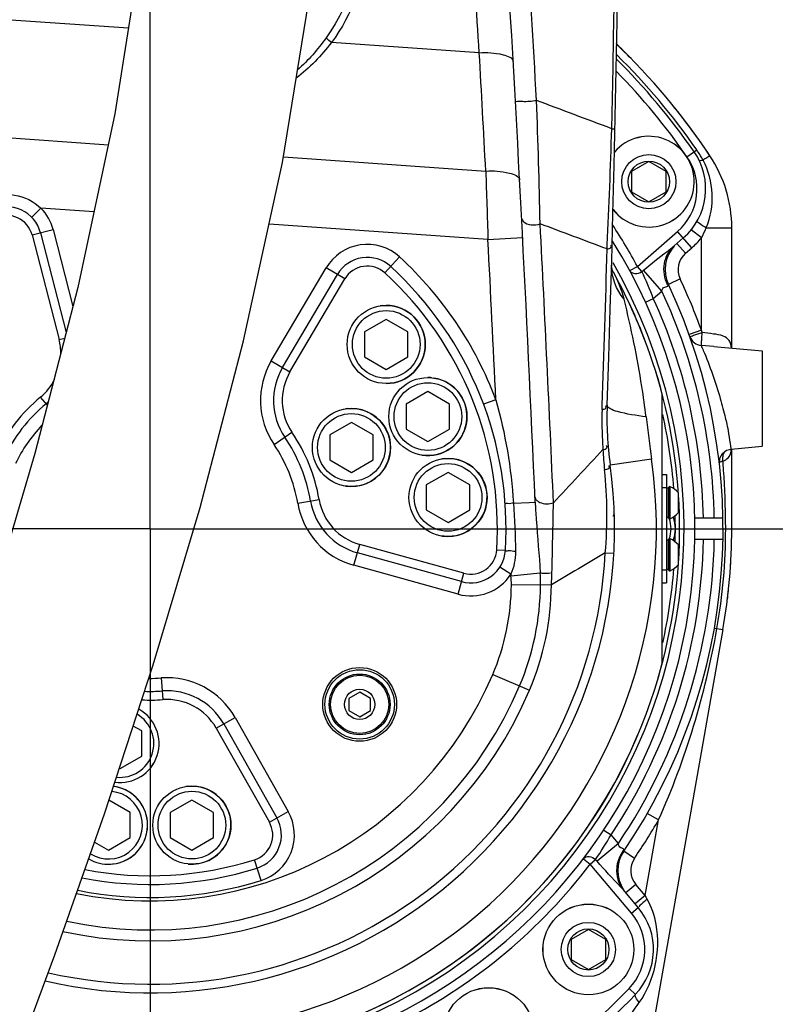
# Model space of a CAD drawing. Header units: millimetres. Extents: x 0 to 8493, y 0 to 6007.
# Tile 90 of 111: x 4485 to 4659, y 3484 to 3711. Entities that reach past the tile are written whole.
import ezdxf

# ---------------------------------------------------------------- set-up
doc = ezdxf.new("R2010")
doc.units = ezdxf.units.MM
doc.header["$LTSCALE"] = 467.107143
doc.linetypes.add('CENTER', pattern=[0.6, 0.375, -0.075, 0.075, -0.075])
doc.layers.get('0').update_dxf_attribs({"linetype": 'CONTINUOUS'})
for name, color, linetype in [('304103000034_DXF_DIMENSION', 7, 'CONTINUOUS'), ('304103000034DXF_CONTINUOUS_LINE', 7, 'CONTINUOUS'), ('304103000046_DXF_DIMENSION', 7, 'CONTINUOUS'), ('304103000094DXF_CONTINUOUS_LINE', 7, 'CONTINUOUS'), ('304105000344DXF_CONTINUOUS_LINE', 7, 'CONTINUOUS'), ('304106000066DXF_CONTINUOUS_LINE', 7, 'CONTINUOUS'), ('304301000075DXF_CONTINUOUS_LINE', 7, 'CONTINUOUS'), ('501023000035DXF_CONTINUOUS_LINE', 7, 'CONTINUOUS'), ('501023000153DXF_CONTINUOUS_LINE', 7, 'CONTINUOUS'), ('501024000008DXF_CONTINUOUS_LINE', 7, 'CONTINUOUS'), ('501024000011DXF_CONTINUOUS_LINE', 7, 'CONTINUOUS'), ('537002000026_DXF_DIMENSION', 7, 'CONTINUOUS'), ('604006000001DXF_CONTINUOUS_LINE', 7, 'CONTINUOUS'), ('604006000005DXF_CONTINUOUS_LINE', 7, 'CONTINUOUS'), ('604006000008DXF_CONTINUOUS_LINE', 7, 'CONTINUOUS'), ('604007000001DXF_CONTINUOUS_LINE', 7, 'CONTINUOUS'), ('626001000001DXF_CONTINUOUS_LINE', 7, 'CONTINUOUS'), ('XIANLAN_DXF_CONTINUOUS_LINE', 7, 'CONTINUOUS'), ('最大动作范围图_DXF_AXIS', 7, 'CONTINUOUS'), ('最大动作范围图_DXF_CONTINUOUS_LINE', 7, 'CONTINUOUS'), ('最大动作范围图_DXF_DIMENSION', 7, 'CONTINUOUS')]:
    doc.layers.add(name, color=color, linetype=linetype)
doc.styles.get("Standard").update_dxf_attribs({"font": 'txt', "width": 0.7})
doc.dimstyles.new('DIMSTYLE_2', dxfattribs={"dimtxt": 85.714286, "dimasz": 42.857143, "dimexe": 1.5, "dimexo": 0, "dimgap": 3, "dimtad": 1, "dimdsep": 46, "dimtxsty": 'Standard', "dimblk": '_FILLED', "dimblk1": '_FILLED', "dimblk2": '_FILLED', "dimcen": 0.09, "dimclrt": 5, "dimazin": 2, "dimtp": 0.01, "dimtm": 0.01, "dimtfac": 1, "dimtofl": 0, "dimtmove": 0, "dimatfit": 3, "dimldrblk": '_FILLED', "dimfxl": 0, "dimtolj": 1, "dimarcsym": 0})
doc.dimstyles.new('DIMSTYLE_3', dxfattribs={"dimtxt": 85.714286, "dimasz": 42.857143, "dimexe": 1.5, "dimexo": 0, "dimgap": 3, "dimtad": 0, "dimtih": 1, "dimtoh": 1, "dimdec": 1, "dimdsep": 46, "dimtxsty": 'Standard', "dimblk": '_FILLED', "dimblk1": '_FILLED', "dimblk2": '_FILLED', "dimcen": 0.09, "dimclrt": 5, "dimazin": 2, "dimtp": 0.1, "dimtm": 0.1, "dimtfac": 1, "dimtdec": 1, "dimtofl": 0, "dimtmove": 0, "dimatfit": 3, "dimldrblk": '_FILLED', "dimfxl": 0, "dimtolj": 1, "dimarcsym": 0})
doc.dimstyles.new('DIMSTYLE_4', dxfattribs={"dimtxt": 85.714286, "dimasz": 42.857143, "dimexe": 1.5, "dimexo": 0, "dimgap": 3, "dimtad": 0, "dimtih": 1, "dimtoh": 1, "dimdsep": 46, "dimtxsty": 'Standard', "dimblk": '_FILLED', "dimblk1": '_FILLED', "dimblk2": '_FILLED', "dimcen": 0.09, "dimclrt": 5, "dimazin": 2, "dimtp": 0.01, "dimtm": 0.01, "dimtfac": 1, "dimtofl": 0, "dimtmove": 0, "dimatfit": 3, "dimldrblk": '_FILLED', "dimfxl": 0, "dimtolj": 1, "dimarcsym": 0})

# ---------------------------------------------------------------- blocks, each defined once
blk = doc.blocks.new('_FILLED')
at = {"color": 0, "linetype": 'ByBlock'}
blk.add_solid([(0, 0), (-1, 0.25), (-1, -0.25)], dxfattribs=at)
blk = doc.blocks.new('*D7')
at = {"layer": '537002000026_DXF_DIMENSION', "color": 2, "linetype": 'Continuous', "transparency": 16777216}
for p, q in [((4366.43, 3560.42), (4366.43, 4712.25)), ((4515.43, 4398.77), (4515.43, 4712.25)), ((4440.93, 4701.53), (4162.84, 4701.53)), ((4366.43, 4701.53), (4440.93, 4701.53)), ((4515.43, 4701.53), (4440.93, 4701.53))]:
    blk.add_line(p, q, dxfattribs=at)
at = {"layer": '537002000026_DXF_DIMENSION', "color": 2, "linetype": 'Continuous', "transparency": 16777216, "xscale": 42.8571428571, "yscale": 42.8571428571, "zscale": 42.8571428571, "rotation": 180}
blk.add_blockref('_FILLED', (4366.43, 4701.53), dxfattribs=at)
at = {"layer": '537002000026_DXF_DIMENSION', "color": 2, "linetype": 'Continuous', "transparency": 16777216, "xscale": 42.8571428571, "yscale": 42.8571428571, "zscale": 42.8571428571}
blk.add_blockref('_FILLED', (4515.43, 4701.53), dxfattribs=at)
blk = doc.blocks.new('*D8')
at = {"layer": '最大动作范围图_DXF_DIMENSION', "color": 2, "linetype": 'Continuous', "transparency": 16777216}
for p, q in [((4515.43, 4324.12), (3667.24, 4324.12)), ((3677.95, 4324.12), (3677.95, 3959.12)), ((3677.95, 3594.12), (3677.95, 3959.12)), ((4515.43, 3594.12), (3667.24, 3594.12))]:
    blk.add_line(p, q, dxfattribs=at)
at = {"layer": '最大动作范围图_DXF_DIMENSION', "color": 2, "linetype": 'Continuous', "transparency": 16777216, "xscale": 42.8571428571, "yscale": 42.8571428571, "zscale": 42.8571428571}
for p, rotation in [((3677.95, 4324.12), 90), ((3677.95, 3594.12), 270)]:
    blk.add_blockref('_FILLED', p, dxfattribs=dict(at, rotation=rotation))
blk = doc.blocks.new('*D11')
at = {"layer": '304103000034_DXF_DIMENSION', "color": 2, "linetype": 'Continuous', "transparency": 16777216}
blk.add_line((4532.74, 3847.75), (4532.74, 5290.39), dxfattribs=at)
blk = doc.blocks.new('*D13')
at = {"layer": '最大动作范围图_DXF_DIMENSION', "color": 2, "linetype": 'Continuous', "transparency": 16777216}
for p, q in [((4897.61, 4971.1), (4897.61, 5290.39)), ((4769.05, 4882.41), (4897.61, 4971.1)), ((4769.05, 3576.81), (4769.05, 4882.41))]:
    blk.add_line(p, q, dxfattribs=at)
blk = doc.blocks.new('*D14')
at = {"layer": '最大动作范围图_DXF_DIMENSION', "color": 2, "linetype": 'Continuous', "transparency": 16777216}
blk.add_line((6034.6, 3594.12), (6034.6, 5290.39), dxfattribs=at)
blk = doc.blocks.new('*D25')
at = {"layer": '最大动作范围图_DXF_DIMENSION', "color": 2, "linetype": 'Continuous', "transparency": 16777216}
blk.add_line((4532.74, 3847.75), (6289.66, 3847.75), dxfattribs=at)
blk = doc.blocks.new('*D26')
at = {"layer": '最大动作范围图_DXF_DIMENSION', "color": 2, "linetype": 'Continuous', "transparency": 16777216}
blk.add_line((4515.43, 5113.3), (6289.66, 5113.3), dxfattribs=at)
blk = doc.blocks.new('*D30')
at = {"layer": '最大动作范围图_DXF_DIMENSION', "color": 2, "linetype": 'Continuous', "transparency": 16777216}
blk.add_line((4590.07, 4324.12), (6289.66, 4324.12), dxfattribs=at)
blk = doc.blocks.new('*D31')
at = {"layer": '最大动作范围图_DXF_DIMENSION', "color": 2, "linetype": 'Continuous', "transparency": 16777216}
blk.add_line((4725.8, 3451.41), (4725.8, 5290.39), dxfattribs=at)
blk = doc.blocks.new('*D33')
at = {"layer": '304103000046_DXF_DIMENSION', "color": 2, "linetype": 'Continuous', "transparency": 16777216}
for p, q in [((4515.43, 3594.12), (3667.24, 3594.12)), ((3677.95, 3594.12), (3677.95, 3325.62)), ((3677.95, 3057.12), (3677.95, 3325.62)), ((4326.03, 3057.12), (3667.24, 3057.12))]:
    blk.add_line(p, q, dxfattribs=at)
at = {"layer": '304103000046_DXF_DIMENSION', "color": 2, "linetype": 'Continuous', "transparency": 16777216, "xscale": 42.8571428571, "yscale": 42.8571428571, "zscale": 42.8571428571}
for p, rotation in [((3677.95, 3594.12), 90), ((3677.95, 3057.12), 270)]:
    blk.add_blockref('_FILLED', p, dxfattribs=dict(at, rotation=rotation))

msp = doc.modelspace()

# ---------------------------------------------------------------- linework, layer by layer
at = {"layer": '304103000034DXF_CONTINUOUS_LINE', "color": 9, "linetype": 'Continuous'}
for p, q in [((4639.105, 3679.881), (4641.364, 3681.448)), ((4644.387, 3680.115), (4643.671, 3679.637)), ((4643.534, 3663.472), (4649.427, 3663.471)), ((4627.673, 3654.598), (4636.95, 3662.662)), ((4640.231, 3658.889), (4636.95, 3662.662)), ((4642.427, 3661.167), (4640.093, 3663.051)), ((4642.427, 3639.906), (4642.427, 3661.167)), ((4638.77, 3657.619), (4636.802, 3659.883)), ((4638.77, 3657.619), (4640.231, 3658.889)), ((4625.913, 3653.649), (4627.673, 3654.598)), ((4628.723, 3653.39), (4627.673, 3654.598)), ((4628.723, 3653.39), (4629.122, 3653.737)), ((4633.321, 3648.907), (4629.122, 3653.737)), ((4637.528, 3651.713), (4634.815, 3650.433)), ((4631.355, 3647.199), (4633.321, 3648.907)), ((4629.537, 3646.366), (4631.356, 3647.199)), ((4642.427, 3639.906), (4639.605, 3638.889)), ((4642.571, 3639.335), (4642.427, 3639.906)), ((4645.281, 3636.1), (4642.37, 3636.348)), ((4647.418, 3609.429), (4647.395, 3609.716)), ((4647.434, 3609.228), (4647.418, 3609.429)), ((4647.427, 3594.124), (4649.427, 3594.124)), ((4645.422, 3571.203), (4647.392, 3570.856)), ((4632.548, 3526.985), (4629.945, 3528.477)), ((4629.473, 3509.548), (4632.548, 3526.985)), ((4619.96, 3524.675), (4621.626, 3523.568)), ((4623.299, 3521.574), (4621.625, 3523.568)), ((4623.299, 3521.574), (4618.397, 3517.46)), ((4615.241, 3518.048), (4616.831, 3516.836)), ((4627.016, 3518.144), (4624.536, 3519.833)), ((4616.831, 3516.836), (4618.057, 3517.865)), ((4626.349, 3505.494), (4616.831, 3516.836)), ((4618.397, 3517.46), (4618.057, 3517.865)), ((4627.319, 3512.116), (4625.021, 3510.188)), ((4629.473, 3509.548), (4627.319, 3512.116)), ((4629.473, 3509.548), (4627.175, 3507.62)), ((4629.931, 3508.751), (4629.473, 3509.548)), ((4626.349, 3505.494), (4627.881, 3506.779)), ((4625.765, 3488.131), (4627.208, 3486.746))]:
    msp.add_line(p, q, dxfattribs=at)
at = {"layer": '304103000034DXF_CONTINUOUS_LINE', "color": 7, "linetype": 'Continuous'}
for p, q in [((4649.427, 3635.737), (4649.427, 3663.471)), ((4636.147, 3659.314), (4638.262, 3661.153)), ((4645.28, 3636.1), (4656.427, 3635.124)), ((4656.427, 3635.124), (4656.427, 3613.124)), ((4649.275, 3612.499), (4656.427, 3613.124)), ((4649.427, 3594.124), (4649.427, 3612.5)), ((4646.567, 3609.17), (4646.544, 3609.37)), ((4640.902, 3596.624), (4647.404, 3596.624)), ((4647.404, 3591.624), (4640.902, 3591.624)), ((4647.392, 3570.856), (4631.117, 3478.556)), ((4627.881, 3506.779), (4624.463, 3510.853)), ((4627.208, 3486.746), (4627.209, 3486.747))]:
    msp.add_line(p, q, dxfattribs=at)
msp.add_lwpolyline([(4646.566, 3609.178), (4646.678, 3610.384), (4647.257, 3611.448), (4648.21, 3612.196), (4649.286, 3612.5)], dxfattribs=at)
for centre, radius, start, end in [((4515.427, 3594.124), 155, 33.69526, 46.1705), ((4515.427, 3594.124), 152.5, 34.73709, 45.2549), ((4628.421, 3672.473), 15, 311, 34.73709), ((4619.427, 3663.471), 30, 360, 33.69526), ((4515.427, 3594.124), 125.5, 274.06733, 31.89875), ((4642.05, 3653.846), 8, 137.15773, 205.25071), ((4515.427, 3594.124), 123, 256.00189, 29.88375), ((4515.427, 3594.124), 132, 325.74929, 25.25071), ((4515.427, 3594.124), 134, 350, 360), ((4631.149, 3515.33), 8, 145.74935, 213.84077), ((4616.39, 3497.137), 15, 316.15064, 40), ((4515.427, 3594.124), 155, 303.84936, 316.15124)]:
    msp.add_arc(centre, radius, start, end, dxfattribs=at)
at = {"layer": '304103000034DXF_CONTINUOUS_LINE', "color": 9, "linetype": 'Continuous'}
for centre, radius, start, end in [((4515.427, 3594.124), 153.25, 34.73709, 45.44791), ((4515.427, 3594.124), 150.5, 34.73709, 44.45144), ((4621.804, 3667.885), 23.803, 31.43857, 34.73564), ((4628.421, 3672.473), 13, 311, 34.73709), ((4621.855, 3667.913), 23.744, 28.88977, 31.44634), ((4622.149, 3668.077), 23.408, 28.00812, 28.8862), ((4626.482, 3670.501), 18.445, 337.59804, 27.68064), ((4515.427, 3594.124), 127.5, 28.314, 33.29599), ((4628.421, 3672.473), 18, 311, 321.08759), ((4642.05, 3653.846), 5, 131, 205.25071), ((4550.78, 3616.597), 86.191, 20.79666, 25.26982), ((4642.292, 3654.124), 8.512, 206.13851, 207.75277), ((4515.427, 3594.124), 135, 19.82367, 25.25071), ((4515.427, 3594.124), 130, 1.10191, 24.92335), ((4515.427, 3594.124), 127.5, 1.12352, 24.59958), ((4455.767, 3594.136), 192.26, 0.74405, 4.5024), ((4455.002, 3594.116), 193.025, 0.00235, 0.74684), ((4515.427, 3594.124), 132.6, 350, 360), ((4515.427, 3594.124), 127.5, 326.40042, 358.87648), ((4515.427, 3594.124), 130, 326.07665, 358.89809), ((4515.427, 3594.124), 135, 325.74929, 330.17633), ((4547.18, 3566.179), 85.778, 325.7194, 330.21411), ((4631.342, 3515.018), 8.511, 143.24331, 144.85786), ((4631.149, 3515.33), 5, 145.74929, 220), ((4515.427, 3594.124), 127.5, 297.314, 322.686), ((4616.39, 3497.137), 13, 316.15064, 40), ((4515.427, 3594.124), 153, 303.84936, 316.15064), ((4488.217, 3583.372), 171.095, 322.72388, 324.85722)]:
    msp.add_arc(centre, radius, start, end, dxfattribs=at)
for points in [[(4643.671, 3679.637), (4643.386, 3679.447), (4643.1, 3679.259), (4642.815, 3679.069)], [(4642.427, 3661.167), (4642.847, 3661.909), (4643.215, 3662.682), (4643.534, 3663.472)], [(4639.805, 3638.33), (4640.167, 3637.312), (4641.294, 3636.44), (4642.37, 3636.348)], [(4647.418, 3610.884), (4647.481, 3611.229), (4647.601, 3611.574), (4647.79, 3611.87)], [(4648.58, 3610.453), (4649.077, 3610.971), (4649.306, 3611.738), (4649.383, 3612.453)], [(4647.395, 3609.716), (4647.342, 3610.102), (4647.348, 3610.501), (4647.418, 3610.884)], [(4647.395, 3609.716), (4647.831, 3609.879), (4648.258, 3610.117), (4648.58, 3610.453)], [(4632.548, 3526.985), (4638.842, 3541.012), (4643.343, 3555.958), (4646.013, 3571.099)], [(4623.853, 3520.555), (4623.498, 3520.708), (4623.305, 3521.187), (4623.299, 3521.574)], [(4624.524, 3520.111), (4624.516, 3520.379), (4624.099, 3520.449), (4623.853, 3520.555)], [(4624.383, 3519.917), (4623.932, 3519.277), (4623.565, 3518.568), (4623.31, 3517.828)], [(4623.793, 3511.602), (4621.982, 3513.543), (4620.105, 3515.428), (4618.397, 3517.46)], [(4624.463, 3510.853), (4624.247, 3511.109), (4624.021, 3511.357), (4623.793, 3511.602)]]:
    msp.add_open_spline(points, degree=3, dxfattribs=at)
for points, knots in [([(4642.817, 3679.067), (4642.702, 3679.032), (4642.451, 3678.981), (4642.013, 3678.821), (4641.936, 3678.981)], [0, 0, 0, 0, 0.4023337, 1, 1, 1, 1]), ([(4643.534, 3663.471), (4643.003, 3663.786), (4642.225, 3664.23), (4641.685, 3664.706), (4641.376, 3664.912), (4641.41, 3664.972)], [0, 0, 0, 0, 0.7090333, 0.9201919, 1, 1, 1, 1]), ([(4629.122, 3653.737), (4630.829, 3655.223), (4633.198, 3657.05), (4635.599, 3658.837), (4636.147, 3659.314)], [0, 0, 0, 0, 0.7569192, 1, 1, 1, 1]), ([(4634.65, 3650.374), (4633.927, 3651.846), (4633.314, 3655.225), (4634.976, 3658.295), (4636.147, 3659.314)], [0, 0, 0, 0, 0.5137783, 1, 1, 1, 1]), ([(4625.913, 3653.649), (4626.136, 3653.235), (4627.217, 3652.669), (4628.27, 3653.066), (4628.723, 3653.391)], [0, 0, 0, 0, 0.4577385, 1, 1, 1, 1]), ([(4633.321, 3648.907), (4633.387, 3649.288), (4633.725, 3650.003), (4634.708, 3649.892), (4634.759, 3650.16)], [0, 0, 0, 0, 0.586715, 1, 1, 1, 1]), ([(4634.759, 3650.16), (4634.772, 3650.226), (4634.79, 3650.251), (4634.81, 3650.458), (4634.815, 3650.433)], [0, 0, 0, 0, 0.7251092, 1, 1, 1, 1]), ([(4642.57, 3639.335), (4642.216, 3639.209), (4641.591, 3638.963), (4640.636, 3638.7), (4640.268, 3638.406), (4639.78, 3638.4), (4639.805, 3638.33)], [0, 0, 0, 0, 0.3834817, 0.7079187, 0.9243904, 1, 1, 1, 1]), ([(4642.57, 3639.335), (4642.502, 3638.967), (4642.455, 3638.282), (4642.462, 3637.33), (4642.291, 3636.792), (4642.446, 3636.387), (4642.37, 3636.348)], [0, 0, 0, 0, 0.374635, 0.6959607, 0.9144904, 1, 1, 1, 1]), ([(4649.385, 3635.78), (4649.322, 3636.374), (4649.034, 3637.612), (4647.293, 3638.734), (4645.08, 3639.034), (4643.452, 3639.225), (4642.571, 3639.335)], [0, 0, 0, 0, 0.2116326, 0.4184626, 0.6854931, 1, 1, 1, 1]), ([(4642.37, 3636.348), (4642.533, 3635.979), (4644.249, 3632.001), (4645.711, 3627.904), (4646.79, 3624.124)], [0, 0, 0, 0, 0.0928436, 1, 1, 1, 1]), ([(4646.79, 3624.124), (4647.204, 3622.674), (4647.953, 3619.548), (4648.582, 3617.273), (4649.384, 3611.333), (4649.286, 3612.5)], [0, 0, 0, 0, 0.3804061, 0.7046846, 1, 1, 1, 1]), ([(4646.544, 3609.37), (4646.543, 3609.382), (4646.553, 3609.41), (4646.574, 3609.428), (4646.587, 3609.439)], [0, 0, 0, 0, 0.4097507, 1, 1, 1, 1]), ([(4646.587, 3609.439), (4646.63, 3609.473), (4646.762, 3609.535), (4646.897, 3609.581), (4646.981, 3609.606)], [0, 0, 0, 0, 0.3894317, 1, 1, 1, 1]), ([(4646.981, 3609.606), (4647.044, 3609.626), (4647.182, 3609.665), (4647.321, 3609.699), (4647.395, 3609.716)], [0, 0, 0, 0, 0.4669268, 1, 1, 1, 1]), ([(4615.241, 3518.048), (4615.526, 3518.422), (4616.682, 3518.813), (4617.66, 3518.256), (4618.057, 3517.865)], [0, 0, 0, 0, 0.4577386, 1, 1, 1, 1]), ([(4624.536, 3519.833), (4624.528, 3519.809), (4624.54, 3520.016), (4624.526, 3520.044), (4624.524, 3520.111)], [0, 0, 0, 0, 0.2748849, 1, 1, 1, 1]), ([(4623.31, 3517.828), (4623.103, 3517.229), (4622.564, 3514.865), (4623.318, 3512.219), (4624.464, 3510.853)], [0, 0, 0, 0, 0.2621179, 1, 1, 1, 1]), ([(4629.931, 3508.751), (4629.714, 3508.568), (4629.048, 3507.985), (4628.364, 3507.409), (4627.978, 3506.947)], [0, 0, 0, 0, 0.3205491, 1, 1, 1, 1]), ([(4628.125, 3484.887), (4631.654, 3489.9), (4633.59, 3499.049), (4630.966, 3506.947), (4629.931, 3508.751)], [0, 0, 0, 0, 0.7466355, 1, 1, 1, 1]), ([(4628.125, 3484.887), (4627.811, 3485.251), (4627.433, 3485.719), (4627.049, 3486.581), (4627.208, 3486.746)], [0, 0, 0, 0, 0.6775363, 1, 1, 1, 1])]:
    msp.add_open_spline(points, degree=3, knots=knots, dxfattribs=at)
at = {"layer": '304103000094DXF_CONTINUOUS_LINE', "color": 9, "linetype": 'Continuous'}
for p, q in [((4510.407, 3709.492), (4482.219, 3711.462)), ((4591.248, 3703.838), (4557.197, 3706.22)), ((4621.775, 3686.327), (4622.525, 3686.311)), ((4470.091, 3685.141), (4505.788, 3682.644)), ((4546.1, 3679.826), (4592.737, 3676.564)), ((4490.257, 3668.023), (4488.11, 3665.927)), ((4502.487, 3667.168), (4490.257, 3668.023)), ((4593.252, 3660.821), (4542.806, 3664.349)), ((4488.195, 3661.841), (4493.036, 3663.093)), ((4488.195, 3661.841), (4494.43, 3637.733)), ((4493.036, 3663.093), (4497.629, 3645.336)), ((4593.252, 3660.821), (4601.241, 3661.231)), ((4620.708, 3658.617), (4620.752, 3659.565)), ((4569.494, 3653.088), (4572.873, 3656.774)), ((4543.323, 3632.794), (4555.961, 3654.249)), ((4560.269, 3651.711), (4555.961, 3654.249)), ((4547.631, 3630.256), (4560.269, 3651.711)), ((4494.43, 3637.733), (4495.748, 3638.074)), ((4543.323, 3632.794), (4547.631, 3630.256)), ((4491.737, 3622.591), (4490.16, 3624.486)), ((4595.059, 3623.852), (4592.249, 3622.803)), ((4619.554, 3621.637), (4619.588, 3622.609)), ((4543.951, 3613.532), (4548.085, 3616.345)), ((4630.967, 3610.128), (4621.416, 3608.805)), ((4549.427, 3599.978), (4554.355, 3600.826)), ((4599.106, 3600.025), (4602.757, 3600.184)), ((4602.757, 3600.184), (4604.132, 3600.244)), ((4562.356, 3585.686), (4563.692, 3590.504)), ((4587.687, 3583.85), (4563.692, 3590.504)), ((4595.28, 3589.267), (4597.276, 3589.146)), ((4620.28, 3588.563), (4622.277, 3588.457)), ((4586.351, 3579.032), (4562.356, 3585.686)), ((4586.351, 3579.032), (4587.687, 3583.85)), ((4598.509, 3583.629), (4595.995, 3585.266)), ((4598.552, 3583.236), (4605.29, 3583.943)), ((4598.509, 3583.629), (4598.552, 3583.236)), ((4598.651, 3581.251), (4607.87, 3581.193)), ((4517.973, 3559.718), (4518.342, 3554.732)), ((4594.356, 3560.53), (4602.839, 3556.92)), ((4530.616, 3548.169), (4534.968, 3550.631)), ((4534.968, 3550.631), (4547.23, 3528.959)), ((4530.616, 3548.169), (4542.878, 3526.496)), ((4542.878, 3526.496), (4547.23, 3528.959)), ((4540.96, 3513.05), (4539.458, 3517.819))]:
    msp.add_line(p, q, dxfattribs=at)
at = {"layer": '304103000094DXF_CONTINUOUS_LINE', "color": 7, "linetype": 'Continuous'}
for p, q in [((4490.132, 3662.342), (4496.078, 3639.349)), ((4621.731, 3654.877), (4621.731, 3654.9)), ((4545.908, 3631.271), (4558.546, 3652.726)), ((4622.146, 3653.244), (4622.132, 3653.27)), ((4633.427, 3563.141), (4633.427, 3625.108)), ((4621.416, 3608.805), (4621.415, 3608.806)), ((4587.153, 3581.922), (4563.158, 3588.577)), ((4532.357, 3549.154), (4544.619, 3527.481))]:
    msp.add_line(p, q, dxfattribs=at)
msp.add_lwpolyline([(4622.131, 3653.269), (4621.96, 3653.663), (4621.739, 3654.662), (4621.731, 3654.877)], dxfattribs=at)
msp.add_circle((4563.688, 3553.629), 8.5, dxfattribs=at)
for centre, radius, start, end in [((-376.25, 3796.968), 5000, 358.001145, 6.115937), ((4105.345, 3866.562), 400.338, 335.41519, 342.12856), ((-3388.284, 3251.982), 8000, 2.4950287, 3.4445282), ((4482.387, 3660.338), 8, 14.5, 116.51913), ((4565.439, 3648.666), 8, 47.48085, 149.5), ((4515.427, 3594.124), 82, 356.518, 47.48085), ((4515.427, 3594.124), 122, 14.71233, 28.98541), ((4558.833, 3623.658), 15, 149.5, 214.23214), ((4515.427, 3594.124), 37.5, 129.76786, 154.23214), ((4481.844, 3634.478), 15, 309.76786, 312.89256), ((4700.659, 3619.78), 80, 178.0011, 187.88571), ((4515.427, 3594.124), 37.5, 9.76786, 34.23214), ((4515.427, 3594.124), 107, 256.94077, 7.88653), ((4567.166, 3603.031), 15, 189.76786, 254.5), ((4589.291, 3589.631), 8, 254.5, 356.50736), ((4515.427, 3594.124), 122, 256.04312, 345.28767), ((4515.427, 3594.124), 37.5, 268.04436, 274.23214), ((4519.302, 3541.768), 15, 29.5, 94.23214), ((4537.656, 3523.542), 8, 287.48085, 29.5), ((4515.427, 3594.124), 82, 258.97033, 287.48085)]:
    msp.add_arc(centre, radius, start, end, dxfattribs=at)
at = {"layer": '304103000094DXF_CONTINUOUS_LINE', "color": 9, "linetype": 'Continuous'}
for centre, radius, start, end in [((-376.25, 3796.968), 4999.249, 358.731853, 3.901517), ((-2274.592, 3248.504), 6880.922, 3.7942239, 4.0325939), ((-3387.66, 3252.103), 8004.239, 3.1565119, 3.4429628), ((-3387.795, 3254.5), 7991.685, 3.0273642, 3.2231884), ((3198.334, 3637.233), 1407.2, 1.106276, 2.264928), ((2992.683, 3735.199), 1629.825, 357.34016, 358.281682), ((4482.387, 3660.338), 11, 14.5, 44.31668), ((4482.387, 3660.338), 6, 14.5, 116.51915), ((-3388.774, 3250.431), 8004.758, 2.5034661, 2.964407), ((4565.439, 3648.666), 11, 47.48085, 149.5), ((-3388.284, 3251.982), 7992, 2.6669479, 2.9323031), ((4515.427, 3594.124), 85, 20.47118, 47.48085), ((-376.14, 3795.973), 4998.735, 358.012487, 358.425418), ((4565.439, 3648.666), 6, 47.48085, 149.5), ((4515.427, 3594.124), 80, 356.51915, 47.48085), ((4481.844, 3634.478), 13, 359.77388, 14.5), ((4558.833, 3623.658), 18, 149.5, 214.23214), ((4558.833, 3623.658), 13, 149.5, 214.23214), ((4481.844, 3634.478), 13, 309.76786, 332.76667), ((4515.427, 3594.124), 39.5, 129.76786, 154.23214), ((4701.565, 3618.777), 82.06, 178.00297, 183.72079), ((4515.427, 3594.124), 34.5, 136.29169, 154.23214), ((5220.903, 3692.376), 595.642, 186.987991, 187.936977), ((4515.427, 3594.124), 39.5, 9.76786, 34.23214), ((4515.427, 3594.124), 34.5, 9.76786, 34.23214), ((4701.508, 3618.776), 82.004, 183.72281, 184.48896), ((4697.931, 3615.875), 78.254, 182.57624, 186.0173), ((4515.427, 3594.124), 116.643, 256.34266, 7.88575), ((4522.211, 3597.234), 98.452, 354.9472, 6.08585), ((4567.166, 3603.031), 18, 189.76786, 254.5), ((4567.166, 3603.031), 13, 189.76786, 254.5), ((668.077, 3675.853), 3940.995, 358.663271, 358.898275), ((4515.427, 3594.124), 105, 257.08024, 356.96411), ((4589.291, 3589.631), 6, 254.5, 356.51915), ((4560.114, 3581.492), 45.243, 359.64106, 3.10456), ((4553.344, 3585.156), 54.67, 355.84327, 358.7009), ((4589.291, 3589.631), 11, 254.5, 326.92911), ((4580.697, 3581.353), 17.954, 359.67646, 6.02115), ((4544.871, 3581.592), 53.78, 336.94412, 359.63691), ((4544.871, 3581.592), 60.486, 336.94412, 359.63691), ((4544.871, 3581.592), 63, 336.94412, 359.63701), ((4515.427, 3594.124), 85.78, 258.60362, 336.94412), ((4515.427, 3594.124), 34.5, 269.49751, 274.23214), ((4519.302, 3541.768), 18, 29.5, 94.23214), ((4515.427, 3594.124), 95, 257.76057, 336.94412), ((4515.427, 3594.124), 92.486, 258.02094, 336.94412), ((4515.427, 3594.124), 39.5, 267.19385, 274.23214), ((4519.302, 3541.768), 13, 29.5, 94.23214), ((4537.656, 3523.542), 11, 287.48085, 29.5), ((4537.656, 3523.542), 6, 287.48085, 29.5), ((4515.427, 3594.124), 80, 259.17565, 287.48085), ((4515.427, 3594.124), 85, 258.66708, 287.48085)]:
    msp.add_arc(centre, radius, start, end, dxfattribs=at)
for points in [[(4565.33, 3737.065), (4564.605, 3726.671), (4562.078, 3715.672), (4555.943, 3707.25)], [(4555.943, 3707.25), (4554.007, 3704.593), (4551.854, 3702.056), (4549.386, 3699.885)], [(4557.197, 3706.22), (4556.794, 3706.504), (4556.359, 3706.782), (4556.077, 3707.187)], [(4557.197, 3706.22), (4554.833, 3703.181), (4552.166, 3700.306), (4549.083, 3698.001)], [(4621.775, 3686.327), (4615.995, 3688.499), (4610.215, 3690.672), (4604.435, 3692.845)], [(4592.737, 3676.564), (4592.912, 3671.317), (4593.084, 3666.069), (4593.252, 3660.821)], [(4620.708, 3658.617), (4615.562, 3660.545), (4610.417, 3662.473), (4605.272, 3664.401)], [(4624.606, 3647.058), (4622.83, 3649.193), (4621.658, 3652.101), (4621.731, 3654.877)], [(4624.606, 3647.058), (4624.074, 3649.213), (4623.222, 3651.303), (4622.146, 3653.244)], [(4595.059, 3623.852), (4597.255, 3616.101), (4598.601, 3608.065), (4599.106, 3600.025)], [(4619.756, 3612.358), (4615.952, 3608.264), (4612.148, 3604.17), (4608.344, 3600.077)], [(4599.106, 3600.025), (4599.338, 3596.3), (4599.574, 3592.571), (4599.584, 3588.839)], [(4599.584, 3588.839), (4599.589, 3587.066), (4599.245, 3585.242), (4598.509, 3583.629)], [(4620.28, 3588.563), (4616.144, 3586.106), (4612.007, 3583.649), (4607.87, 3581.193)]]:
    msp.add_open_spline(points, degree=3, dxfattribs=at)
for points, knots in [([(4567.17, 3736.941), (4566.978, 3734.184), (4565.67, 3723.469), (4562.063, 3712.658), (4557.197, 3706.22)], [0, 0, 0, 0, 0.2550956, 1, 1, 1, 1]), ([(4591.248, 3703.839), (4593.081, 3703.919), (4595.453, 3703.889), (4599.008, 3702.727), (4599.06, 3701.788)], [0, 0, 0, 0, 0.6611417, 1, 1, 1, 1]), ([(4599.566, 3692.719), (4599.575, 3692.563), (4600.465, 3692.755), (4601.73, 3692.525), (4603.384, 3692.736), (4604.435, 3692.845)], [0, 0, 0, 0, 0.0962419, 0.3502514, 1, 1, 1, 1]), ([(4592.737, 3676.564), (4594.572, 3676.639), (4596.946, 3676.601), (4600.501, 3675.426), (4600.551, 3674.486)], [0, 0, 0, 0, 0.6610985, 1, 1, 1, 1]), ([(4477.47, 3670.11), (4479.517, 3671.069), (4484.295, 3671.736), (4488.633, 3669.594), (4490.257, 3668.023)], [0, 0, 0, 0, 0.5001335, 1, 1, 1, 1]), ([(4601.009, 3665.747), (4601.024, 3665.452), (4601.963, 3663.973), (4604.026, 3664.027), (4605.272, 3664.401)], [0, 0, 0, 0, 0.1848041, 1, 1, 1, 1]), ([(4620.708, 3658.617), (4620.995, 3658.685), (4621.58, 3658.644), (4621.673, 3659.337), (4621.537, 3659.442)], [0, 0, 0, 0, 0.6325234, 1, 1, 1, 1]), ([(4629.686, 3619.909), (4629.402, 3622.239), (4628.13, 3631.362), (4626.256, 3640.397), (4624.606, 3647.058)], [0, 0, 0, 0, 0.2548314, 1, 1, 1, 1]), ([(4619.554, 3621.637), (4619.841, 3621.702), (4620.422, 3621.659), (4620.518, 3622.348), (4620.384, 3622.453)], [0, 0, 0, 0, 0.632343, 1, 1, 1, 1]), ([(4629.686, 3619.909), (4627.466, 3620.178), (4624.506, 3620.673), (4621.634, 3621.558), (4620.697, 3622.259), (4620.708, 3622.571)], [0, 0, 0, 0, 0.7009297, 0.9022356, 1, 1, 1, 1]), ([(4619.756, 3612.358), (4620.06, 3612.456), (4620.692, 3612.477), (4620.731, 3613.239), (4620.572, 3613.342)], [0, 0, 0, 0, 0.6274182, 1, 1, 1, 1]), ([(4620.108, 3607.672), (4620.451, 3607.77), (4620.859, 3607.865), (4621.409, 3608.354), (4621.154, 3608.555), (4621.046, 3608.604)], [0, 0, 0, 0, 0.6111341, 0.7979951, 1, 1, 1, 1]), ([(4599.106, 3600.025), (4598.651, 3599.991), (4598.266, 3599.747), (4597.214, 3600.035), (4597.226, 3599.864)], [0, 0, 0, 0, 0.7264317, 1, 1, 1, 1]), ([(4604.079, 3601.454), (4604.085, 3601.312), (4604.171, 3601.012), (4604.361, 3600.771), (4604.475, 3600.66)], [0, 0, 0, 0, 0.4722361, 1, 1, 1, 1]), ([(4604.132, 3600.244), (4604.189, 3598.927), (4604.549, 3593.49), (4605.057, 3588.065), (4605.29, 3583.943)], [0, 0, 0, 0, 0.2420526, 1, 1, 1, 1]), ([(4604.475, 3600.66), (4604.68, 3600.463), (4605.856, 3599.777), (4607.336, 3599.78), (4608.344, 3600.077)], [0, 0, 0, 0, 0.2130273, 1, 1, 1, 1]), ([(4599.584, 3588.839), (4599.028, 3588.88), (4598.532, 3589.118), (4597.263, 3588.926), (4597.276, 3589.146)], [0, 0, 0, 0, 0.7170075, 1, 1, 1, 1]), ([(4605.29, 3583.943), (4605.436, 3583.926), (4606.218, 3583.853), (4607.01, 3583.866), (4607.644, 3583.944)], [0, 0, 0, 0, 0.186565, 1, 1, 1, 1])]:
    msp.add_open_spline(points, degree=3, knots=knots, dxfattribs=at)
at = {"layer": '304105000344DXF_CONTINUOUS_LINE', "color": 7, "linetype": 'Continuous'}
for p, q in [((4633.427, 3606.624), (4634.427, 3606.624)), ((4634.427, 3606.624), (4634.427, 3581.624)), ((4633.427, 3581.624), (4634.427, 3581.624))]:
    msp.add_line(p, q, dxfattribs=at)
at = {"layer": '304105000344DXF_CONTINUOUS_LINE', "color": 9, "linetype": 'Continuous'}
for p, q in [((4633.427, 3603.624), (4634.427, 3603.624)), ((4633.427, 3584.624), (4634.427, 3584.624))]:
    msp.add_line(p, q, dxfattribs=at)
at = {"layer": '304106000066DXF_CONTINUOUS_LINE', "color": 7, "linetype": 'Continuous'}
for radius, start, end in [(155, 44.35856, 46.17005), (155, 33.69526, 39.02308), (134, 356.11189, 356.99904), (134, 353.00084, 353.888)]:
    msp.add_arc((4515.427, 3594.124), radius, start, end, dxfattribs=at)
at = {"layer": '304301000075DXF_CONTINUOUS_LINE', "color": 7, "linetype": 'Continuous'}
for radius, start, end in [(122, 20.66221, 28.98422), (122, 343.49537, 17.50481), (121, 4.38607, 12.56789), (121, 358.65274, 1.34723), (121, 347.43257, 355.61382), (122, 276.23273, 337.11266)]:
    msp.add_arc((4515.427, 3594.124), radius, start, end, dxfattribs=at)
at = {"layer": '501023000035DXF_CONTINUOUS_LINE', "color": 7, "linetype": 'Continuous'}
for p, q in [((4569.8, 3642.379), (4564.8, 3639.492)), ((4574.8, 3639.492), (4569.8, 3642.379)), ((4564.8, 3639.492), (4564.8, 3633.718)), ((4574.8, 3633.718), (4574.8, 3639.492)), ((4564.8, 3633.718), (4569.8, 3630.832)), ((4569.8, 3630.832), (4574.8, 3633.718)), ((4579.403, 3625.746), (4574.403, 3622.859)), ((4584.403, 3622.859), (4579.403, 3625.746)), ((4574.403, 3622.859), (4574.403, 3617.085)), ((4584.403, 3617.085), (4584.403, 3622.859)), ((4561.787, 3618.628), (4556.787, 3615.741)), ((4566.787, 3615.741), (4561.787, 3618.628)), ((4556.787, 3615.741), (4556.787, 3609.968)), ((4566.787, 3609.968), (4566.787, 3615.741)), ((4574.403, 3617.085), (4579.403, 3614.199)), ((4579.403, 3614.199), (4584.403, 3617.085)), ((4556.787, 3609.968), (4561.787, 3607.081)), ((4561.787, 3607.081), (4566.787, 3609.968)), ((4584.049, 3607.11), (4579.049, 3604.224)), ((4589.049, 3604.224), (4584.049, 3607.11)), ((4579.049, 3604.224), (4579.049, 3598.45)), ((4589.049, 3598.45), (4589.049, 3604.224)), ((4579.049, 3598.45), (4584.049, 3595.563)), ((4584.049, 3595.563), (4589.049, 3598.45)), ((4513.469, 3547.498), (4511.504, 3548.632)), ((4513.469, 3541.724), (4513.469, 3547.498)), ((4508.469, 3538.837), (4513.469, 3541.724)), ((4508.327, 3538.919), (4508.469, 3538.837)), ((4510.824, 3528.683), (4505.907, 3531.522)), ((4525.03, 3531.569), (4520.03, 3528.683)), ((4530.03, 3528.683), (4525.03, 3531.569)), ((4510.824, 3522.909), (4510.824, 3528.683)), ((4520.03, 3528.683), (4520.03, 3522.909)), ((4530.03, 3522.909), (4530.03, 3528.683)), ((4505.824, 3520.022), (4510.824, 3522.909)), ((4520.03, 3522.909), (4525.03, 3520.022)), ((4525.03, 3520.022), (4530.03, 3522.909)), ((4502.597, 3521.886), (4505.824, 3520.022))]:
    msp.add_line(p, q, dxfattribs=at)
for centre in [(4569.8, 3636.605), (4579.403, 3619.972), (4561.787, 3612.855), (4584.049, 3601.337), (4525.03, 3525.796)]:
    msp.add_circle(centre, 9, dxfattribs=at)
at = {"layer": '501023000035DXF_CONTINUOUS_LINE', "color": 9, "linetype": 'Continuous'}
for centre in [(4569.8, 3636.605), (4579.403, 3619.972), (4561.787, 3612.855), (4584.049, 3601.337), (4525.03, 3525.796)]:
    msp.add_circle(centre, 7.8, dxfattribs=at)
at = {"layer": '501023000035DXF_CONTINUOUS_LINE', "color": 7, "linetype": 'Continuous'}
for centre, start, end in [((4508.469, 3544.611), 262.33101, 61.41784), ((4505.824, 3525.796), 239.40139, 82.81662)]:
    msp.add_arc(centre, 9, start, end, dxfattribs=at)
at = {"layer": '501023000035DXF_CONTINUOUS_LINE', "color": 9, "linetype": 'Continuous'}
for centre, start, end in [((4508.469, 3544.611), 263.97705, 59.78617), ((4505.824, 3525.796), 237.66699, 84.48695)]:
    msp.add_arc(centre, 7.8, start, end, dxfattribs=at)
at = {"layer": '501023000153DXF_CONTINUOUS_LINE', "color": 9, "linetype": 'Continuous'}
for start, end in [(150.53321, 156.17195), (340.63086, 19.36662)]:
    msp.add_arc((4628.427, 3594.124), 7, start, end, dxfattribs=at)
at = {"layer": '501023000153DXF_CONTINUOUS_LINE', "color": 7, "linetype": 'Continuous'}
msp.add_arc((4628.427, 3594.124), 8, 340.18244, 19.81788, dxfattribs=at)
at = {"layer": '501024000008DXF_CONTINUOUS_LINE', "color": 7, "linetype": 'Continuous'}
for p, q in [((4634.927, 3603.632), (4634.927, 3596.617)), ((4637.127, 3597.874), (4637.127, 3602.374)), ((4634.927, 3591.632), (4634.927, 3584.617)), ((4637.127, 3585.874), (4637.127, 3590.374))]:
    msp.add_line(p, q, dxfattribs=at)
at = {"layer": '501024000008DXF_CONTINUOUS_LINE', "color": 9, "linetype": 'Continuous'}
for p, q in [((4635.205, 3596.433), (4635.205, 3603.816)), ((4635.205, 3584.433), (4635.205, 3591.816))]:
    msp.add_line(p, q, dxfattribs=at)
at = {"layer": '501024000008DXF_CONTINUOUS_LINE', "color": 7, "linetype": 'Continuous'}
for centre, radius, start, end in [((4635.127, 3603.632), 0.2, 67.02572, 180.00005), ((4633.254, 3599.213), 5, 39.22172, 67.02574), ((4633.254, 3601.036), 5, 292.97426, 320.77828), ((4635.127, 3596.617), 0.2, 179.99995, 292.97428), ((4635.127, 3591.632), 0.2, 67.02572, 180.00005), ((4633.254, 3587.213), 5, 39.22172, 67.02574), ((4635.127, 3584.617), 0.2, 179.99995, 292.97428), ((4633.254, 3589.036), 5, 292.97426, 320.77828)]:
    msp.add_arc(centre, radius, start, end, dxfattribs=at)
at = {"layer": '501024000011DXF_CONTINUOUS_LINE', "color": 7, "linetype": 'Continuous'}
for p, q in [((4630.319, 3678.742), (4626.319, 3676.433)), ((4634.319, 3676.433), (4630.319, 3678.742)), ((4626.319, 3676.433), (4626.319, 3671.814)), ((4634.319, 3671.814), (4634.319, 3676.433)), ((4626.319, 3671.814), (4630.319, 3669.504)), ((4630.319, 3669.504), (4634.319, 3671.814)), ((4616.39, 3501.756), (4612.39, 3499.447)), ((4620.39, 3499.447), (4616.39, 3501.756)), ((4612.39, 3499.447), (4612.39, 3494.828)), ((4620.39, 3494.828), (4620.39, 3499.447)), ((4612.39, 3494.828), (4616.39, 3492.519)), ((4616.39, 3492.519), (4620.39, 3494.828))]:
    msp.add_line(p, q, dxfattribs=at)
for centre, radius in [((4630.319, 3674.123), 6.25), ((4630.319, 3674.123), 4.75), ((4616.39, 3497.137), 10.46), ((4616.39, 3497.137), 6.25), ((4616.39, 3497.137), 4.75), ((4593.409, 3477.854), 10.46)]:
    msp.add_circle(centre, radius, dxfattribs=at)
at = {"layer": '501024000011DXF_CONTINUOUS_LINE', "color": 9, "linetype": 'Continuous'}
for centre in [(4616.39, 3497.137), (4593.409, 3477.854)]:
    msp.add_circle(centre, 10.456, dxfattribs=at)
at = {"layer": '501024000011DXF_CONTINUOUS_LINE', "color": 7, "linetype": 'Continuous'}
msp.add_arc((4630.319, 3674.123), 10.46, 217.83212, 139.19419, dxfattribs=at)
at = {"layer": '501024000011DXF_CONTINUOUS_LINE', "color": 9, "linetype": 'Continuous'}
msp.add_arc((4630.319, 3674.123), 10.456, 217.92431, 139.24267, dxfattribs=at)
at = {"layer": '604006000001DXF_CONTINUOUS_LINE', "color": 7, "linetype": 'Continuous'}
for p, q in [((4634.427, 3603.406), (4634.877, 3603.624)), ((4634.877, 3603.624), (4634.927, 3603.521)), ((4634.877, 3596.624), (4634.877, 3603.624)), ((4634.427, 3596.843), (4634.877, 3596.624)), ((4634.877, 3596.624), (4634.927, 3596.728)), ((4634.427, 3591.406), (4634.877, 3591.624)), ((4634.877, 3591.624), (4634.927, 3591.521)), ((4634.877, 3584.624), (4634.877, 3591.624)), ((4634.427, 3584.843), (4634.877, 3584.624)), ((4634.877, 3584.624), (4634.927, 3584.728))]:
    msp.add_line(p, q, dxfattribs=at)
at = {"layer": '604006000005DXF_CONTINUOUS_LINE', "color": 7, "linetype": 'Continuous'}
msp.add_arc((4628.427, 3594.124), 8, 340.18576, 19.81424, dxfattribs=at)
at = {"layer": '604006000008DXF_CONTINUOUS_LINE', "color": 7, "linetype": 'Continuous'}
for centre, start, end in [((4569.8, 3636.605), 95.34979, 98.88391), ((4569.8, 3636.605), 270, 90), ((4579.403, 3619.972), 261.11609, 81.11609), ((4579.403, 3619.972), 84.65665, 90), ((4561.787, 3612.855), 261.11609, 90), ((4561.787, 3612.855), 95.34979, 98.88391), ((4584.049, 3601.337), 261.11609, 90), ((4584.049, 3601.337), 95.34979, 98.88391), ((4508.469, 3544.611), 262.36249, 61.41064), ((4505.824, 3525.796), 264.65665, 81.11609), ((4525.03, 3525.796), 95.34979, 98.88391), ((4525.03, 3525.796), 264.65665, 90)]:
    msp.add_arc(centre, 9, start, end, dxfattribs=at)
at = {"layer": '604007000001DXF_CONTINUOUS_LINE', "color": 7, "linetype": 'Continuous'}
msp.add_circle((4563.688, 3553.629), 8, dxfattribs=at)
at = {"layer": '626001000001DXF_CONTINUOUS_LINE', "color": 7, "linetype": 'Continuous'}
for p, q in [((4563.688, 3556.479), (4561.188, 3554.997)), ((4561.188, 3554.997), (4561.188, 3552.26)), ((4566.188, 3554.997), (4563.688, 3556.479)), ((4566.188, 3552.26), (4566.188, 3554.997)), ((4561.188, 3552.26), (4563.688, 3550.779)), ((4563.688, 3550.779), (4566.188, 3552.26))]:
    msp.add_line(p, q, dxfattribs=at)
for radius in [7, 3.5]:
    msp.add_circle((4563.688, 3553.629), radius, dxfattribs=at)
at = {"layer": '626001000001DXF_CONTINUOUS_LINE', "color": 9, "linetype": 'Continuous'}
msp.add_circle((4563.688, 3553.629), 6.7, dxfattribs=at)
at = {"layer": 'XIANLAN_DXF_CONTINUOUS_LINE', "color": 7, "linetype": 'Continuous'}
for points in [[(4516.808, 3764.447), (4513.804, 3731.097), (4507.302, 3689.745), (4498.769, 3649.74), (4488.861, 3611.485), (4478.155, 3575.365), (4467.064, 3541.422), (4455.827, 3509.45), (4444.645, 3479.32), (4433.917, 3451.525), (4424.635, 3428.125)], [(4461.774, 3413.27), (4471.129, 3436.882), (4482.048, 3465.134), (4493.454, 3495.868), (4504.892, 3528.417), (4516.125, 3562.759), (4526.899, 3598.981), (4536.951, 3637.419), (4545.895, 3678.557), (4553.096, 3722.991), (4556.672, 3761.655)]]:
    msp.add_lwpolyline(points, dxfattribs=at)
at = {"layer": '最大动作范围图_DXF_AXIS', "color": 7, "linetype": 'CENTER'}
for q in [(4515.427, 3773.037), (4336.515, 3594.124), (4694.34, 3594.124), (4515.427, 3415.212)]:
    msp.add_line((4515.427, 3594.124), q, dxfattribs=at)
at = {"layer": '最大动作范围图_DXF_CONTINUOUS_LINE', "color": 2, "linetype": 'Continuous'}
for centre, radius, start, end in [((4515.98, 3594.124), 1519.177, 329.783411, 184.530522), ((3785.979, 3594.124), 788.654, 18.759051, 180.012013), ((4515.427, 3594.124), 254.213, 325.84743, 86.09505)]:
    msp.add_arc(centre, radius, start, end, dxfattribs=at)

# ---------------------------------------------------------------- dimensions: what is measured, and where the dimension line sits
at = {"layer": '304103000034_DXF_DIMENSION', "color": 2, "linetype": 'Continuous'}
dim = msp.add_ordinate_dim(feature_location=(4532.74, 3847.747), offset=(0, 1442.644), dtype=1, origin=(4366.427, 3560.415), dimstyle='DIMSTYLE_3', override={"dimgap": 21.428354, "dimtad": 1, "dimtih": 0, "dimtoh": 0}, dxfattribs=at)
dim.commit()
dim.dimension.update_dxf_attribs({"geometry": '*D11', "text_midpoint": (4511.311, 5333.248)})
at = {"layer": '304103000046_DXF_DIMENSION', "color": 2, "linetype": 'Continuous'}
dim = msp.add_linear_dim(base=(3677.952, 3594.124), p1=(4326.032, 3057.124), p2=(4515.427, 3594.124), angle=90, dimstyle='DIMSTYLE_2', dxfattribs=at)
dim.commit()
dim.dimension.update_dxf_attribs({"geometry": '*D33', "text_midpoint": (3677.952, 3235.624), "dimtype": 160})
at = {"layer": '537002000026_DXF_DIMENSION', "color": 2, "linetype": 'Continuous'}
dim = msp.add_linear_dim(base=(4366.427, 4701.535), p1=(4515.427, 4398.767), p2=(4366.427, 3560.415), angle=180, dimstyle='DIMSTYLE_2', dxfattribs=at)
dim.commit()
dim.dimension.update_dxf_attribs({"geometry": '*D7', "text_midpoint": (4162.837, 4701.535), "dimtype": 160})
at = {"layer": '最大动作范围图_DXF_DIMENSION', "color": 2, "linetype": 'Continuous'}
for feature_location, offset, dtype, origin, dimstyle, override, picture, middle in [((4769.05, 3576.812), (128.565, 1713.579), 1, (4366.427, 3576.812), 'DIMSTYLE_3', {"dimgap": 21.428354, "dimtad": 1, "dimtih": 0, "dimtoh": 0}, '*D13', (4876.186, 5333.248)), ((6034.604, 3594.124), (0, 1696.266), 1, (4366.427, 3594.124), 'DIMSTYLE_3', {"dimgap": 21.428354, "dimtad": 1, "dimtih": 0, "dimtoh": 0}, '*D14', (6013.176, 5333.248)), ((4725.8, 3451.41), (0, 1838.981), 1, (4366.427, 3451.41), 'DIMSTYLE_3', {"dimgap": 21.428354, "dimtad": 1, "dimtih": 0, "dimtoh": 0}, '*D31', (4704.371, 5333.248)), ((4515.427, 5113.301), (1774.229, 0), 0, (4515.427, 3057.124), 'DIMSTYLE_3', {"dimgap": 21.428456, "dimtad": 1, "dimtih": 0, "dimtoh": 0}, '*D26', (6332.514, 5134.73)), ((4590.07, 4324.124), (1699.586, 0), 0, (4590.07, 3057.124), 'DIMSTYLE_4', {"dimgap": 21.428367, "dimtad": 1, "dimtih": 0, "dimtoh": 0}, '*D30', (6332.514, 4345.553)), ((4532.74, 3847.747), (1756.917, 0), 0, (4532.74, 3057.124), 'DIMSTYLE_3', {"dimgap": 21.428314, "dimtad": 1, "dimtih": 0, "dimtoh": 0}, '*D25', (6332.514, 3869.175))]:
    dim = msp.add_ordinate_dim(feature_location=feature_location, offset=offset, dtype=dtype, origin=origin, dimstyle=dimstyle, override=override, dxfattribs=at)
    dim.commit()
    dim.dimension.update_dxf_attribs({"geometry": picture, "text_midpoint": middle})
dim = msp.add_linear_dim(base=(3677.952, 4324.124), p1=(4515.427, 3594.124), p2=(4515.427, 4324.124), angle=90, dimstyle='DIMSTYLE_2', dxfattribs=at)
dim.commit()
dim.dimension.update_dxf_attribs({"geometry": '*D8', "text_midpoint": (3677.952, 3869.124), "dimtype": 160})

doc.saveas('drawing.dxf')
